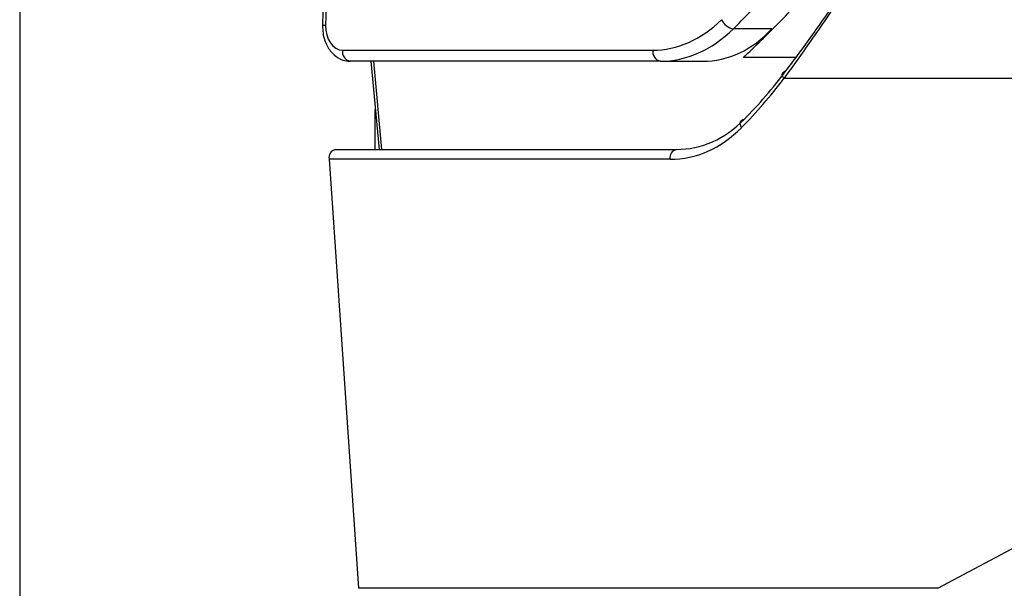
# Model space of a CAD drawing. Header units: millimetres. Extents: x 20 to 19305, y 40 to 15632.
# Tile 32 of 114: x 6810 to 6921, y 5806 to 5870. Entities that reach past the tile are written whole.
import ezdxf

# ---------------------------------------------------------------- set-up
doc = ezdxf.new("R2010")
doc.units = ezdxf.units.MM

msp = doc.modelspace()

# ---------------------------------------------------------------- linework, layer by layer
at = {"color": 8, "linetype": 'Continuous', "lineweight": 25, "ltscale": 2}
for p, q in [((6810.34, 7939.49), (6810.34, 2191.49)), ((6850.23, 5865.51), (6851.15, 5855.56)), ((6897.87, 5865.95), (6891.97, 5865.95)), ((6850.44, 5855.56), (6850.44, 5860.06))]:
    msp.add_line(p, q, dxfattribs=at)
at = {"color": 7, "linetype": 'Continuous', "lineweight": 25, "ltscale": 2}
for p, q in [((6844.63, 5875.03), (6844.49, 5869.54)), ((6844.98, 5875.04), (6844.84, 5869.56)), ((6895.15, 5869.18), (6890.83, 5869.18)), ((6846.75, 5866.76), (6881.74, 5866.76)), ((6882.59, 5865.51), (6847.6, 5865.51)), ((6849.94, 5865.51), (6850.86, 5855.56)), ((6882.59, 5865.51), (6887.33, 5865.51)), ((6953.34, 5863.56), (6896.5, 5863.56)), ((6845.93, 5855.56), (6884.39, 5855.56)), ((6845.22, 5854.46), (6848.53, 5806.06)), ((6883.69, 5854.46), (6845.22, 5854.46)), ((6913.88, 5806.06), (6937.48, 5818.72)), ((6913.88, 5806.06), (6848.53, 5806.06))]:
    msp.add_line(p, q, dxfattribs=at)
at = {"color": 7, "linetype": 'Continuous', "lineweight": 25, "ltscale": 2, "flags": 128}
for points in [[(6896.5, 5863.56), (6896.41, 5863.71), (6896.35, 5863.87), (6896.33, 5864.01), (6896.35, 5864.14), (6896.4, 5864.25), (6896.49, 5864.33), (6896.6, 5864.39), (6896.74, 5864.41)], [(6891.72, 5858.02), (6891.64, 5858.19), (6891.6, 5858.36), (6891.59, 5858.52), (6891.61, 5858.66), (6891.67, 5858.78), (6891.77, 5858.87), (6891.89, 5858.92), (6892.03, 5858.95)]]:
    msp.add_lwpolyline(points, dxfattribs=at)
at = {"color": 7, "linetype": 'Continuous', "lineweight": 25, "ltscale": 4}
for centre, radius, start, end in [((6891.1, 5870.91), 1.76, 204.0175, 261.1947), ((6847.82, 5866.58), 1.09, 170.4644, 258.1896), ((6882.81, 5866.58), 1.09, 170.4644, 258.1896), ((6846.13, 5854.65), 0.924, 102.4802, 192.1143), ((6884.59, 5854.65), 0.924, 102.4802, 192.1143)]:
    msp.add_arc(centre, radius, start, end, dxfattribs=at)
at = {"color": 8, "linetype": 'Continuous', "lineweight": 25, "ltscale": 4}
msp.add_arc((6844.74, 5867.44), 2.12, 87.2351, 96.7559, dxfattribs=at)
at = {"color": 7, "linetype": 'Continuous', "lineweight": 25, "ltscale": 4}
for centre, major_axis, ratio, start_param, end_param in [((6857.64, 5939.08), (4.16, 85.51), 0.70627, 3.790584, 3.884138), ((6882.2, 5885.56), (0.93, 18.79), 0.706247, 3.176414, 3.791069), ((6846.82, 5869.56), (0.14, 2.8), 0.706247, 1.605618, 3.176414), ((6883.05, 5885.51), (0.93, 19.99), 0.706346, 3.174336, 3.788991), ((6885.49, 5885.51), (-3.6, 19.84), 0.695466, 3.016047, 3.630702), ((6853.81, 5939.08), (-15.41, 84.89), 0.695466, 3.561945, 3.630702), ((6856.91, 5923.56), (-10.62, 77.44), 0.700456, 3.636695, 3.752988), ((6856.21, 5923.46), (-10.63, 78.45), 0.700621, 3.63786, 3.754153), ((6882.96, 5875.56), (-2.83, 19.9), 0.699969, 3.042459, 3.633341), ((6882.25, 5875.46), (-2.83, 20.91), 0.700621, 3.046978, 3.63786)]:
    msp.add_ellipse(centre, major_axis=major_axis, ratio=ratio, start_param=start_param, end_param=end_param, dxfattribs=at)
at = {"color": 7, "linetype": 'Continuous', "lineweight": 25, "ltscale": 2}
for points, knots in [([(6915.31, 5889.96), (6913.87, 5888.12), (6910.94, 5884.39), (6906.91, 5878.61), (6903.1, 5872.99), (6899.66, 5867.93), (6897.5, 5864.94), (6896.5, 5863.56)], [0, 0, 0, 0, 0.2033, 0.413176, 0.615251, 0.821702, 1, 1, 1, 1]), ([(6896.74, 5864.41), (6897.73, 5865.74), (6899.84, 5868.58), (6903.22, 5873.45), (6906.95, 5878.8), (6910.04, 5883.2), (6911.97, 5885.64), (6912.49, 5886.3)], [0, 0, 0, 0, 0.206612, 0.440229, 0.678538, 0.912787, 1, 1, 1, 1]), ([(6891.97, 5865.95), (6893.27, 5867.2), (6895.89, 5869.72), (6898.67, 5872.71), (6900.07, 5874.22)], [0, 0, 0, 0, 0.496824, 1, 1, 1, 1]), ([(6844.49, 5869.54), (6844.5, 5869.25), (6844.52, 5868.44), (6844.92, 5867.23), (6845.72, 5866.19), (6846.67, 5865.6), (6847.32, 5865.54), (6847.6, 5865.51)], [0, 0, 0, 0, 0.145719, 0.40069, 0.632992, 0.843547, 1, 1, 1, 1])]:
    msp.add_open_spline(points, degree=3, knots=knots, dxfattribs=at)

doc.saveas('drawing.dxf')
